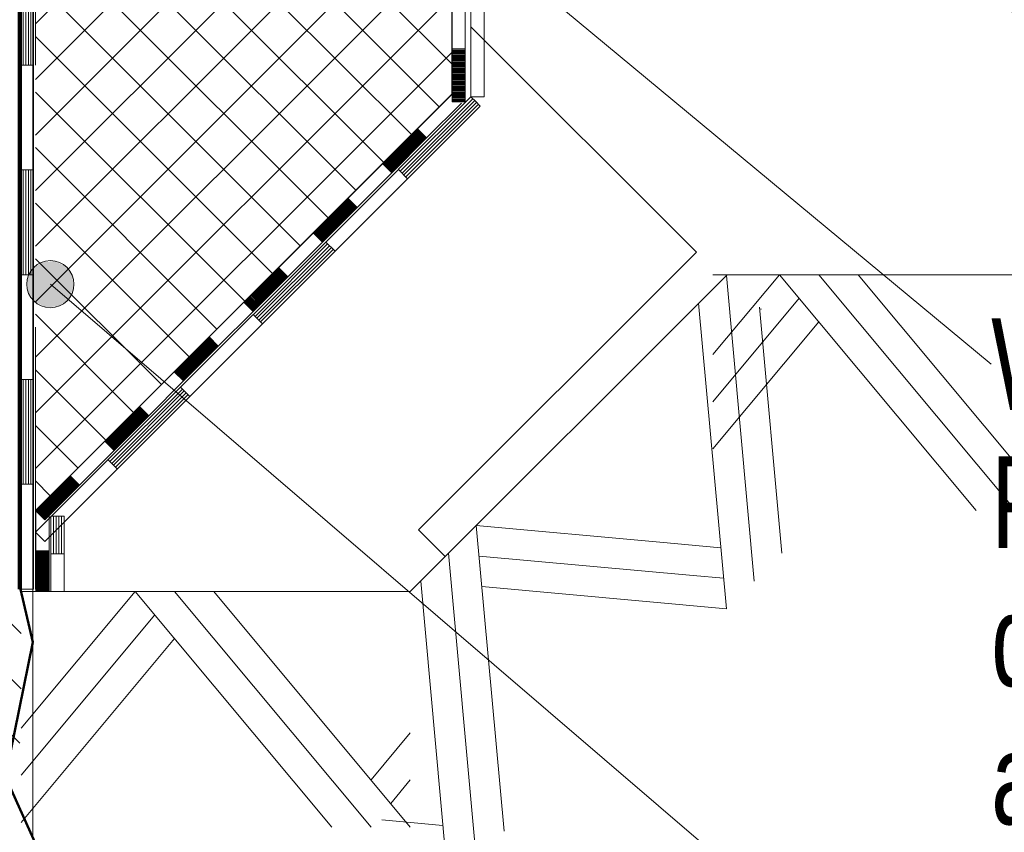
# Model space of a CAD drawing. Header units: metres. Extents: x 1314 to 1415, y -87 to -52.
# Tile 160 of 256: x 1389.313 to 1389.689, y -70.967 to -70.657. Entities that reach past the tile are written whole.
import ezdxf

# ---------------------------------------------------------------- set-up
doc = ezdxf.new("R2010")
doc.units = ezdxf.units.M
doc.header["$PDMODE"] = 65
for name, pattern in [('AUSGEZOGEN', [0]), ('PUNKT2_S9', [0.0015, 0, -0.0015]), ('STRICHLINIE2_S3', [0.275, 0.2, -0.075]), ('STRICHPUNKT2_S5', [0.5, 0.35, -0.05, 0.05, -0.05])]:
    doc.linetypes.add(name, pattern=pattern)
for name, color, linetype, lineweight in [('XR$6$Achsen', 4, 'AUSGEZOGEN', 13), ('XR$6$Legende', 4, 'AUSGEZOGEN', 13), ('XR$6$Maßlinie 1_50', 7, 'AUSGEZOGEN', 25), ('XR$6$Muster', 4, 'AUSGEZOGEN', 13), ('XR$6$Möblierung', 4, 'AUSGEZOGEN', 13), ('XR$6$Schraffur', 4, 'AUSGEZOGEN', 13), ('XR$6$Text 1_100', 3, 'AUSGEZOGEN', 18), ('XR$6$Text 1_50', 3, 'AUSGEZOGEN', 18), ('XR$6$Wand', 1, 'AUSGEZOGEN', 50), ('XR$6$Wand Mauerwerk tr_1', 42, 'AUSGEZOGEN', 18)]:
    doc.layers.add(name, color=color, linetype=linetype, lineweight=lineweight)
doc.styles.add('ARIAL', font='arial.ttf')
doc.dimstyles.new('DIMSTYLE_28', dxfattribs={"dimtxt": 0.04, "dimasz": 0.03, "dimexe": 0, "dimexo": 1e-06, "dimgap": 0.02, "dimtad": 2, "dimdec": 1, "dimlfac": 100, "dimrnd": 0.5, "dimzin": 4, "dimdsep": 46, "dimtxsty": 'ARIAL', "dimblk1": 'ALL_ML_KREIS', "dimblk2": 'ALL_ML_KREIS', "dimsah": 1, "dimcen": 0, "dimse1": 1, "dimse2": 1, "dimclrd": 7, "dimclre": 7, "dimclrt": 7, "dimadec": 0, "dimazin": 0, "dimtfac": 1, "dimtdec": 0, "dimtix": 1, "dimtmove": 2, "dimatfit": 3, "dimfxl": 0, "dimtzin": 0, "dimlwd": 0, "dimlwe": 25, "dimarcsym": 0})

# ---------------------------------------------------------------- blocks, each defined once
blk = doc.blocks.new('MUSTERELEMENT_85')
at = {"layer": 'XR$6$Muster', "color": 4, "linetype": 'AUSGEZOGEN', "lineweight": 13, "transparency": 33554687}
for p, q in [((1389.31305, -70.63453), (1389.31305, -70.71453)), ((1389.31405, -70.63453), (1389.31405, -70.67453)), ((1389.31505, -70.63453), (1389.31505, -70.67453)), ((1389.31605, -70.63453), (1389.31605, -70.67453)), ((1389.31705, -70.63453), (1389.31705, -70.67453)), ((1389.31805, -70.63453), (1389.31805, -70.71453)), ((1389.31805, -70.67453), (1389.31305, -70.67453)), ((1389.31305, -70.71453), (1389.31305, -70.79453)), ((1389.31805, -70.71453), (1389.31305, -70.71453)), ((1389.31805, -70.71453), (1389.31305, -70.71453)), ((1389.31405, -70.71453), (1389.31405, -70.75453)), ((1389.31505, -70.71453), (1389.31505, -70.75453)), ((1389.31605, -70.71453), (1389.31605, -70.75453)), ((1389.31705, -70.71453), (1389.31705, -70.75453)), ((1389.31805, -70.71453), (1389.31805, -70.79453)), ((1389.31805, -70.75453), (1389.31305, -70.75453)), ((1389.31305, -70.79453), (1389.31305, -70.87453)), ((1389.31805, -70.79453), (1389.31305, -70.79453)), ((1389.31805, -70.79453), (1389.31305, -70.79453)), ((1389.31405, -70.79453), (1389.31405, -70.83453)), ((1389.31505, -70.79453), (1389.31505, -70.83453)), ((1389.31605, -70.79453), (1389.31605, -70.83453)), ((1389.31705, -70.79453), (1389.31705, -70.83453)), ((1389.31805, -70.79453), (1389.31805, -70.87453)), ((1389.31805, -70.83453), (1389.31305, -70.83453)), ((1389.31305, -70.87453), (1389.31305, -70.87453)), ((1389.31805, -70.87453), (1389.31305, -70.87453)), ((1389.31805, -70.87453), (1389.31305, -70.87453)), ((1389.31405, -70.87453), (1389.31405, -70.87453)), ((1389.31505, -70.87453), (1389.31505, -70.87453)), ((1389.31605, -70.87453), (1389.31605, -70.87453)), ((1389.31705, -70.87453), (1389.31705, -70.87453)), ((1389.31805, -70.87453), (1389.31805, -70.87453))]:
    blk.add_line(p, q, dxfattribs=at)
blk = doc.blocks.new('MUSTERELEMENT_87')
at = {"layer": 'XR$6$Wand', "color": 52, "linetype": 'AUSGEZOGEN', "lineweight": 13, "transparency": 33554687}
for p, q in [((1389.35682, -70.87544), (1389.31331, -70.92766)), ((1389.43182, -70.96544), (1389.35682, -70.87544)), ((1389.44682, -70.96544), (1389.37182, -70.87544)), ((1389.46182, -70.96544), (1389.38682, -70.87544)), ((1389.36432, -70.88444), (1389.31331, -70.94566)), ((1389.37182, -70.89344), (1389.31331, -70.96366)), ((1389.46182, -70.92944), (1389.44682, -70.94744)), ((1389.46182, -70.94744), (1389.45432, -70.95644))]:
    blk.add_line(p, q, dxfattribs=at)
blk = doc.blocks.new('MUSTERELEMENT_89')
at = {"layer": 'XR$6$Wand', "color": 52, "linetype": 'AUSGEZOGEN', "lineweight": 13, "transparency": 33554687}
for p, q in [((1389.59305, -70.8715), (1389.58244, -70.75482)), ((1389.58244, -70.8821), (1389.57184, -70.76543)), ((1389.60366, -70.86089), (1389.59511, -70.7669)), ((1389.59517, -70.76755), (1389.59582, -70.76761)), ((1389.49759, -70.96696), (1389.48698, -70.85028)), ((1389.48698, -70.85028), (1389.55699, -70.85665)), ((1389.55699, -70.85665), (1389.58032, -70.85877)), ((1389.48698, -70.97756), (1389.47638, -70.86089)), ((1389.48804, -70.86195), (1389.56972, -70.86937)), ((1389.47638, -70.98817), (1389.46577, -70.8715)), ((1389.56972, -70.86937), (1389.58138, -70.87043)), ((1389.48911, -70.87362), (1389.58244, -70.8821)), ((1389.45092, -70.96271), (1389.47426, -70.96483)), ((1389.46365, -70.97544), (1389.47532, -70.9765))]:
    blk.add_line(p, q, dxfattribs=at)
blk = doc.blocks.new('MUSTERELEMENT_90')
at = {"layer": 'XR$6$Wand', "color": 52, "linetype": 'AUSGEZOGEN', "lineweight": 13, "transparency": 33554687}
for p, q in [((1389.60274, -70.75453), (1389.57731, -70.78504)), ((1389.67774, -70.84453), (1389.60274, -70.75453)), ((1389.69274, -70.84453), (1389.61774, -70.75453)), ((1389.70774, -70.84453), (1389.63274, -70.75453)), ((1389.61024, -70.76353), (1389.57731, -70.80304)), ((1389.61774, -70.77253), (1389.57731, -70.82104))]:
    blk.add_line(p, q, dxfattribs=at)
blk = doc.blocks.new('MUSTERELEMENT_95')
at = {"layer": 'XR$6$Muster', "color": 4, "linetype": 'AUSGEZOGEN', "lineweight": 13, "transparency": 33554687}
for p, q in [((1389.48496, -70.60819), (1389.48497, -70.68661)), ((1389.48996, -70.60819), (1389.48997, -70.68661)), ((1389.48497, -70.68661), (1389.48497, -70.68661)), ((1389.48697, -70.68661), (1389.48697, -70.68661)), ((1389.48797, -70.68661), (1389.48797, -70.68661)), ((1389.48897, -70.68661), (1389.48897, -70.68661)), ((1389.48997, -70.68661), (1389.48997, -70.68661))]:
    blk.add_line(p, q, dxfattribs=at)
blk.add_lwpolyline([(1389.48997, -70.68661), (1389.48997, -70.68661), (1389.48497, -70.68661)], dxfattribs=at)
blk.add_lwpolyline([(1389.48997, -70.68661), (1389.48997, -70.68661), (1389.48497, -70.68661)], dxfattribs=at)
blk = doc.blocks.new('MUSTERELEMENT_96')
at = {"layer": 'XR$6$Muster', "color": 4, "linetype": 'AUSGEZOGEN', "lineweight": 13, "transparency": 33554687}
for p, q in [((1389.48638, -70.68802), (1389.45868, -70.71573)), ((1389.4885, -70.69014), (1389.43309, -70.74556)), ((1389.48709, -70.68873), (1389.45938, -70.71644)), ((1389.4878, -70.68943), (1389.46009, -70.71715)), ((1389.4608, -70.71785), (1389.45726, -70.71432)), ((1389.42956, -70.74203), (1389.37415, -70.79745)), ((1389.43027, -70.74274), (1389.40256, -70.77045)), ((1389.43097, -70.74344), (1389.40327, -70.77116)), ((1389.43168, -70.74415), (1389.40397, -70.77186)), ((1389.43239, -70.74486), (1389.40468, -70.77257)), ((1389.43309, -70.74556), (1389.42956, -70.74203)), ((1389.43309, -70.74556), (1389.42956, -70.74203)), ((1389.43309, -70.74556), (1389.37768, -70.80099)), ((1389.40539, -70.77328), (1389.40185, -70.76974)), ((1389.37415, -70.79745), (1389.31874, -70.85288)), ((1389.37768, -70.80099), (1389.37415, -70.79745)), ((1389.37768, -70.80099), (1389.37415, -70.79745)), ((1389.37486, -70.79816), (1389.34715, -70.82587)), ((1389.37556, -70.79887), (1389.34786, -70.82658)), ((1389.37627, -70.79957), (1389.34856, -70.82729)), ((1389.37698, -70.80028), (1389.34927, -70.82799)), ((1389.34998, -70.8287), (1389.34644, -70.82517)), ((1389.31874, -70.85288), (1389.31874, -70.85288)), ((1389.32086, -70.855), (1389.32086, -70.855))]:
    blk.add_line(p, q, dxfattribs=at)
for points in [[(1389.48497, -70.68661), (1389.48497, -70.68661), (1389.42956, -70.74203)], [(1389.48568, -70.68731), (1389.48568, -70.68731), (1389.45797, -70.71502)], [(1389.4885, -70.69014), (1389.48681, -70.68844), (1389.48497, -70.68661)], [(1389.37768, -70.80099), (1389.32227, -70.85641), (1389.32227, -70.85641)], [(1389.32227, -70.85641), (1389.319, -70.85314), (1389.31874, -70.85288)], [(1389.32227, -70.85641), (1389.319, -70.85314), (1389.31874, -70.85288)]]:
    blk.add_lwpolyline(points, dxfattribs=at)
blk = doc.blocks.new('MUSTERELEMENT_97')
at = {"layer": 'XR$6$Möblierung', "color": 4, "linetype": 'AUSGEZOGEN', "lineweight": 13, "transparency": 33554687}
for p, q in [((1389.4645, -70.69877), (1389.45125, -70.71203)), ((1389.4645, -70.69877), (1389.45125, -70.71203)), ((1389.4645, -70.69877), (1389.45125, -70.71203)), ((1389.4645, -70.69877), (1389.45125, -70.71203)), ((1389.4645, -70.69877), (1389.45125, -70.71203)), ((1389.46344, -70.69983), (1389.46698, -70.70337)), ((1389.46371, -70.69957), (1389.46724, -70.7031)), ((1389.46397, -70.6993), (1389.46751, -70.70284)), ((1389.46424, -70.69904), (1389.46777, -70.70257)), ((1389.4645, -70.69877), (1389.46804, -70.70231)), ((1389.46804, -70.70231), (1389.45479, -70.71556)), ((1389.45973, -70.70354), (1389.46327, -70.70708)), ((1389.46, -70.70328), (1389.46353, -70.70681)), ((1389.46026, -70.70301), (1389.4638, -70.70655)), ((1389.46053, -70.70275), (1389.46406, -70.70628)), ((1389.46079, -70.70248), (1389.46433, -70.70602)), ((1389.46106, -70.70222), (1389.46459, -70.70575)), ((1389.46132, -70.70195), (1389.46486, -70.70549)), ((1389.46159, -70.70169), (1389.46512, -70.70522)), ((1389.46185, -70.70142), (1389.46539, -70.70496)), ((1389.46212, -70.70116), (1389.46565, -70.70469)), ((1389.46238, -70.70089), (1389.46592, -70.70443)), ((1389.46265, -70.70063), (1389.46618, -70.70416)), ((1389.46291, -70.70036), (1389.46645, -70.7039)), ((1389.46318, -70.7001), (1389.46671, -70.70363)), ((1389.45602, -70.70725), (1389.45956, -70.71079)), ((1389.45629, -70.70699), (1389.45982, -70.71052)), ((1389.45655, -70.70672), (1389.46009, -70.71026)), ((1389.45682, -70.70646), (1389.46035, -70.70999)), ((1389.45708, -70.70619), (1389.46062, -70.70973)), ((1389.45735, -70.70593), (1389.46088, -70.70946)), ((1389.45761, -70.70566), (1389.46115, -70.7092)), ((1389.45788, -70.7054), (1389.46141, -70.70893)), ((1389.45814, -70.70513), (1389.46168, -70.70867)), ((1389.45841, -70.70487), (1389.46194, -70.7084)), ((1389.45867, -70.7046), (1389.46221, -70.70814)), ((1389.45894, -70.70434), (1389.46247, -70.70787)), ((1389.4592, -70.70407), (1389.46274, -70.70761)), ((1389.45947, -70.70381), (1389.463, -70.70734)), ((1389.45205, -70.71123), (1389.45558, -70.71477)), ((1389.45231, -70.71096), (1389.45585, -70.7145)), ((1389.45258, -70.7107), (1389.45611, -70.71423)), ((1389.45284, -70.71043), (1389.45638, -70.71397)), ((1389.45311, -70.71017), (1389.45664, -70.7137)), ((1389.45337, -70.7099), (1389.45691, -70.71344)), ((1389.45364, -70.70964), (1389.45717, -70.71317)), ((1389.4539, -70.70937), (1389.45744, -70.71291)), ((1389.45417, -70.70911), (1389.4577, -70.71264)), ((1389.45443, -70.70884), (1389.45797, -70.71238)), ((1389.4547, -70.70858), (1389.45823, -70.71211)), ((1389.45496, -70.70831), (1389.4585, -70.71185)), ((1389.45523, -70.70805), (1389.45876, -70.71158)), ((1389.45549, -70.70778), (1389.45903, -70.71132)), ((1389.45576, -70.70752), (1389.45929, -70.71105)), ((1389.45125, -70.71203), (1389.45479, -70.71556)), ((1389.45152, -70.71176), (1389.45505, -70.7153)), ((1389.45178, -70.7115), (1389.45532, -70.71503)), ((1389.45479, -70.71556), (1389.44154, -70.72882)), ((1389.438, -70.72528), (1389.42475, -70.73854)), ((1389.438, -70.72528), (1389.42475, -70.73854)), ((1389.438, -70.72528), (1389.42475, -70.73854)), ((1389.438, -70.72528), (1389.42475, -70.73854)), ((1389.438, -70.72528), (1389.42475, -70.73854)), ((1389.43721, -70.72608), (1389.44074, -70.72961)), ((1389.43747, -70.72581), (1389.44101, -70.72935)), ((1389.43774, -70.72555), (1389.44127, -70.72908)), ((1389.438, -70.72528), (1389.44154, -70.72882)), ((1389.44154, -70.72882), (1389.42829, -70.74207)), ((1389.4335, -70.72979), (1389.43703, -70.73332)), ((1389.43376, -70.72952), (1389.4373, -70.73306)), ((1389.43403, -70.72926), (1389.43756, -70.73279)), ((1389.43429, -70.72899), (1389.43783, -70.73253)), ((1389.43456, -70.72873), (1389.43809, -70.73226)), ((1389.43482, -70.72846), (1389.43836, -70.732)), ((1389.43509, -70.7282), (1389.43862, -70.73173)), ((1389.43535, -70.72793), (1389.43889, -70.73147)), ((1389.43562, -70.72767), (1389.43915, -70.7312)), ((1389.43588, -70.7274), (1389.43942, -70.73094)), ((1389.43615, -70.72714), (1389.43968, -70.73067)), ((1389.43641, -70.72687), (1389.43995, -70.73041)), ((1389.43668, -70.72661), (1389.44021, -70.73014)), ((1389.43694, -70.72634), (1389.44048, -70.72988)), ((1389.42952, -70.73376), (1389.43306, -70.7373)), ((1389.42978, -70.7335), (1389.43332, -70.73703)), ((1389.43005, -70.73323), (1389.43359, -70.73677)), ((1389.43031, -70.73297), (1389.43385, -70.7365)), ((1389.43058, -70.7327), (1389.43412, -70.73624)), ((1389.43084, -70.73244), (1389.43438, -70.73597)), ((1389.43111, -70.73217), (1389.43465, -70.73571)), ((1389.43137, -70.73191), (1389.43491, -70.73544)), ((1389.43164, -70.73164), (1389.43518, -70.73518)), ((1389.4319, -70.73138), (1389.43544, -70.73491)), ((1389.43217, -70.73111), (1389.43571, -70.73465)), ((1389.43243, -70.73085), (1389.43597, -70.73438)), ((1389.4327, -70.73058), (1389.43624, -70.73412)), ((1389.43297, -70.73032), (1389.4365, -70.73385)), ((1389.43323, -70.73005), (1389.43677, -70.73359)), ((1389.42581, -70.73747), (1389.42935, -70.74101)), ((1389.42607, -70.73721), (1389.42961, -70.74074)), ((1389.42634, -70.73694), (1389.42988, -70.74048)), ((1389.4266, -70.73668), (1389.43014, -70.74021)), ((1389.42687, -70.73641), (1389.43041, -70.73995)), ((1389.42713, -70.73615), (1389.43067, -70.73968)), ((1389.4274, -70.73588), (1389.43094, -70.73942)), ((1389.42766, -70.73562), (1389.4312, -70.73915)), ((1389.42793, -70.73535), (1389.43147, -70.73889)), ((1389.42819, -70.73509), (1389.43173, -70.73862)), ((1389.42846, -70.73482), (1389.432, -70.73836)), ((1389.42872, -70.73456), (1389.43226, -70.73809)), ((1389.42899, -70.73429), (1389.43253, -70.73783)), ((1389.42925, -70.73403), (1389.43279, -70.73756)), ((1389.42475, -70.73854), (1389.42829, -70.74207)), ((1389.42501, -70.73827), (1389.42855, -70.74181)), ((1389.42528, -70.738), (1389.42882, -70.74154)), ((1389.42554, -70.73774), (1389.42908, -70.74127)), ((1389.42829, -70.74207), (1389.41503, -70.75533)), ((1389.4115, -70.75179), (1389.39825, -70.76504)), ((1389.4115, -70.75179), (1389.39825, -70.76504)), ((1389.4115, -70.75179), (1389.39825, -70.76504)), ((1389.4115, -70.75179), (1389.39825, -70.76504)), ((1389.4115, -70.75179), (1389.39825, -70.76504)), ((1389.41097, -70.75232), (1389.4145, -70.75586)), ((1389.41123, -70.75205), (1389.41477, -70.75559)), ((1389.4115, -70.75179), (1389.41503, -70.75533)), ((1389.41503, -70.75533), (1389.40178, -70.76858)), ((1389.40699, -70.7563), (1389.41053, -70.75983)), ((1389.40726, -70.75603), (1389.41079, -70.75957)), ((1389.40752, -70.75577), (1389.41106, -70.7593)), ((1389.40779, -70.7555), (1389.41132, -70.75904)), ((1389.40805, -70.75524), (1389.41159, -70.75877)), ((1389.40832, -70.75497), (1389.41185, -70.75851)), ((1389.40858, -70.75471), (1389.41212, -70.75824)), ((1389.40885, -70.75444), (1389.41238, -70.75798)), ((1389.40911, -70.75418), (1389.41265, -70.75771)), ((1389.40938, -70.75391), (1389.41291, -70.75745)), ((1389.40964, -70.75365), (1389.41318, -70.75718)), ((1389.40991, -70.75338), (1389.41344, -70.75692)), ((1389.41017, -70.75312), (1389.41371, -70.75665)), ((1389.41044, -70.75285), (1389.41397, -70.75639)), ((1389.4107, -70.75259), (1389.41424, -70.75612)), ((1389.40328, -70.76001), (1389.40682, -70.76354)), ((1389.40355, -70.75974), (1389.40708, -70.76328)), ((1389.40381, -70.75948), (1389.40735, -70.76301)), ((1389.40408, -70.75921), (1389.40761, -70.76275)), ((1389.40434, -70.75895), (1389.40788, -70.76248)), ((1389.40461, -70.75868), (1389.40814, -70.76222)), ((1389.40487, -70.75842), (1389.40841, -70.76195)), ((1389.40514, -70.75815), (1389.40867, -70.76169)), ((1389.4054, -70.75789), (1389.40894, -70.76142)), ((1389.40567, -70.75762), (1389.4092, -70.76116)), ((1389.40593, -70.75736), (1389.40947, -70.76089)), ((1389.4062, -70.75709), (1389.40973, -70.76063)), ((1389.40646, -70.75683), (1389.41, -70.76036)), ((1389.40673, -70.75656), (1389.41026, -70.7601)), ((1389.39957, -70.76372), (1389.40311, -70.76725)), ((1389.39984, -70.76345), (1389.40337, -70.76699)), ((1389.4001, -70.76319), (1389.40364, -70.76672)), ((1389.40037, -70.76292), (1389.4039, -70.76646)), ((1389.40063, -70.76266), (1389.40417, -70.76619)), ((1389.4009, -70.76239), (1389.40443, -70.76593)), ((1389.40116, -70.76213), (1389.4047, -70.76566)), ((1389.40143, -70.76186), (1389.40496, -70.7654)), ((1389.40169, -70.7616), (1389.40523, -70.76513)), ((1389.40196, -70.76133), (1389.40549, -70.76487)), ((1389.40222, -70.76107), (1389.40576, -70.7646)), ((1389.40249, -70.7608), (1389.40602, -70.76434)), ((1389.40275, -70.76054), (1389.40629, -70.76407)), ((1389.40302, -70.76027), (1389.40655, -70.76381)), ((1389.39825, -70.76504), (1389.40178, -70.76858)), ((1389.39851, -70.76478), (1389.40205, -70.76831)), ((1389.39878, -70.76451), (1389.40231, -70.76805)), ((1389.39904, -70.76425), (1389.40258, -70.76778)), ((1389.39931, -70.76398), (1389.40284, -70.76752)), ((1389.40178, -70.76858), (1389.38853, -70.78183)), ((1389.38499, -70.7783), (1389.37174, -70.79155)), ((1389.38499, -70.7783), (1389.37174, -70.79155)), ((1389.38499, -70.7783), (1389.37174, -70.79155)), ((1389.38499, -70.7783), (1389.37174, -70.79155)), ((1389.38499, -70.7783), (1389.37174, -70.79155)), ((1389.38446, -70.77883), (1389.388, -70.78236)), ((1389.38473, -70.77856), (1389.38827, -70.7821)), ((1389.38499, -70.7783), (1389.38853, -70.78183)), ((1389.38853, -70.78183), (1389.37528, -70.79509)), ((1389.38075, -70.78254), (1389.38429, -70.78608)), ((1389.38102, -70.78228), (1389.38456, -70.78581)), ((1389.38128, -70.78201), (1389.38482, -70.78555)), ((1389.38155, -70.78175), (1389.38509, -70.78528)), ((1389.38181, -70.78148), (1389.38535, -70.78502)), ((1389.38208, -70.78122), (1389.38562, -70.78475)), ((1389.38234, -70.78095), (1389.38588, -70.78449)), ((1389.38261, -70.78069), (1389.38615, -70.78422)), ((1389.38287, -70.78042), (1389.38641, -70.78396)), ((1389.38314, -70.78016), (1389.38668, -70.78369)), ((1389.3834, -70.77989), (1389.38694, -70.78343)), ((1389.38367, -70.77963), (1389.38721, -70.78316)), ((1389.38393, -70.77936), (1389.38747, -70.7829)), ((1389.3842, -70.77909), (1389.38774, -70.78263)), ((1389.37704, -70.78625), (1389.38058, -70.78979)), ((1389.37731, -70.78599), (1389.38085, -70.78952)), ((1389.37757, -70.78572), (1389.38111, -70.78926)), ((1389.37784, -70.78546), (1389.38138, -70.78899)), ((1389.3781, -70.78519), (1389.38164, -70.78873)), ((1389.37837, -70.78493), (1389.38191, -70.78846)), ((1389.37863, -70.78466), (1389.38217, -70.7882)), ((1389.3789, -70.7844), (1389.38244, -70.78793)), ((1389.37916, -70.78413), (1389.3827, -70.78767)), ((1389.37943, -70.78387), (1389.38297, -70.7874)), ((1389.37969, -70.7836), (1389.38323, -70.78714)), ((1389.37996, -70.78334), (1389.3835, -70.78687)), ((1389.38022, -70.78307), (1389.38376, -70.78661)), ((1389.38049, -70.78281), (1389.38403, -70.78634)), ((1389.37333, -70.78996), (1389.37687, -70.7935)), ((1389.3736, -70.7897), (1389.37713, -70.79323)), ((1389.37386, -70.78943), (1389.3774, -70.79297)), ((1389.37413, -70.78917), (1389.37766, -70.7927)), ((1389.37439, -70.7889), (1389.37793, -70.79244)), ((1389.37466, -70.78864), (1389.37819, -70.79217)), ((1389.37492, -70.78837), (1389.37846, -70.79191)), ((1389.37519, -70.78811), (1389.37872, -70.79164)), ((1389.37545, -70.78784), (1389.37899, -70.79138)), ((1389.37572, -70.78758), (1389.37925, -70.79111)), ((1389.37598, -70.78731), (1389.37952, -70.79085)), ((1389.37625, -70.78705), (1389.37978, -70.79058)), ((1389.37651, -70.78678), (1389.38005, -70.79032)), ((1389.37678, -70.78652), (1389.38032, -70.79005)), ((1389.37174, -70.79155), (1389.37528, -70.79509)), ((1389.37201, -70.79129), (1389.37554, -70.79482)), ((1389.37227, -70.79102), (1389.37581, -70.79456)), ((1389.37254, -70.79076), (1389.37607, -70.79429)), ((1389.3728, -70.79049), (1389.37634, -70.79403)), ((1389.37307, -70.79023), (1389.3766, -70.79376)), ((1389.37528, -70.79509), (1389.36203, -70.80834)), ((1389.35849, -70.80481), (1389.34524, -70.81806)), ((1389.35849, -70.80481), (1389.34524, -70.81806)), ((1389.35849, -70.80481), (1389.34524, -70.81806)), ((1389.35849, -70.80481), (1389.34524, -70.81806)), ((1389.35849, -70.80481), (1389.34524, -70.81806)), ((1389.35823, -70.80507), (1389.36176, -70.80861)), ((1389.35849, -70.80481), (1389.36203, -70.80834)), ((1389.36203, -70.80834), (1389.34878, -70.8216)), ((1389.35452, -70.80879), (1389.35805, -70.81232)), ((1389.35478, -70.80852), (1389.35832, -70.81206)), ((1389.35505, -70.80826), (1389.35858, -70.81179)), ((1389.35531, -70.80799), (1389.35885, -70.81153)), ((1389.35558, -70.80773), (1389.35911, -70.81126)), ((1389.35584, -70.80746), (1389.35938, -70.811)), ((1389.35611, -70.8072), (1389.35964, -70.81073)), ((1389.35637, -70.80693), (1389.35991, -70.81047)), ((1389.35664, -70.80667), (1389.36017, -70.8102)), ((1389.3569, -70.8064), (1389.36044, -70.80994)), ((1389.35717, -70.80613), (1389.3607, -70.80967)), ((1389.35743, -70.80587), (1389.36097, -70.8094)), ((1389.3577, -70.8056), (1389.36123, -70.80914)), ((1389.35796, -70.80534), (1389.3615, -70.80887)), ((1389.35081, -70.8125), (1389.35434, -70.81603)), ((1389.35107, -70.81223), (1389.35461, -70.81577)), ((1389.35134, -70.81197), (1389.35487, -70.8155)), ((1389.3516, -70.8117), (1389.35514, -70.81524)), ((1389.35187, -70.81144), (1389.3554, -70.81497)), ((1389.35213, -70.81117), (1389.35567, -70.81471)), ((1389.3524, -70.81091), (1389.35593, -70.81444)), ((1389.35266, -70.81064), (1389.3562, -70.81418)), ((1389.35293, -70.81038), (1389.35646, -70.81391)), ((1389.35319, -70.81011), (1389.35673, -70.81365)), ((1389.35346, -70.80985), (1389.35699, -70.81338)), ((1389.35372, -70.80958), (1389.35726, -70.81312)), ((1389.35399, -70.80932), (1389.35752, -70.81285)), ((1389.35425, -70.80905), (1389.35779, -70.81259)), ((1389.3471, -70.81621), (1389.35063, -70.81974)), ((1389.34736, -70.81594), (1389.3509, -70.81948)), ((1389.34763, -70.81568), (1389.35116, -70.81921)), ((1389.34789, -70.81541), (1389.35143, -70.81895)), ((1389.34816, -70.81515), (1389.35169, -70.81868)), ((1389.34842, -70.81488), (1389.35196, -70.81842)), ((1389.34869, -70.81462), (1389.35222, -70.81815)), ((1389.34895, -70.81435), (1389.35249, -70.81789)), ((1389.34922, -70.81409), (1389.35275, -70.81762)), ((1389.34948, -70.81382), (1389.35302, -70.81736)), ((1389.34975, -70.81356), (1389.35328, -70.81709)), ((1389.35001, -70.81329), (1389.35355, -70.81683)), ((1389.35028, -70.81303), (1389.35381, -70.81656)), ((1389.35054, -70.81276), (1389.35408, -70.8163)), ((1389.34524, -70.81806), (1389.34878, -70.8216)), ((1389.34551, -70.8178), (1389.34904, -70.82133)), ((1389.34577, -70.81753), (1389.34931, -70.82107)), ((1389.34604, -70.81727), (1389.34957, -70.8208)), ((1389.3463, -70.817), (1389.34984, -70.82054)), ((1389.34657, -70.81674), (1389.3501, -70.82027)), ((1389.34683, -70.81647), (1389.35037, -70.82001)), ((1389.34878, -70.8216), (1389.33553, -70.83485)), ((1389.33199, -70.83132), (1389.31874, -70.84457)), ((1389.33199, -70.83132), (1389.31874, -70.84457)), ((1389.33199, -70.83132), (1389.31874, -70.84457)), ((1389.33199, -70.83132), (1389.31874, -70.84457)), ((1389.33199, -70.83132), (1389.31874, -70.84457)), ((1389.33199, -70.83132), (1389.33553, -70.83485)), ((1389.33553, -70.83485), (1389.32227, -70.84811)), ((1389.32828, -70.83503), (1389.33181, -70.83857)), ((1389.32854, -70.83477), (1389.33208, -70.8383)), ((1389.32881, -70.8345), (1389.33234, -70.83804)), ((1389.32907, -70.83424), (1389.33261, -70.83777)), ((1389.32934, -70.83397), (1389.33287, -70.83751)), ((1389.3296, -70.83371), (1389.33314, -70.83724)), ((1389.32987, -70.83344), (1389.33341, -70.83698)), ((1389.33013, -70.83317), (1389.33367, -70.83671)), ((1389.3304, -70.83291), (1389.33394, -70.83644)), ((1389.33066, -70.83264), (1389.3342, -70.83618)), ((1389.33093, -70.83238), (1389.33447, -70.83591)), ((1389.33119, -70.83211), (1389.33473, -70.83565)), ((1389.33146, -70.83185), (1389.335, -70.83538)), ((1389.33172, -70.83158), (1389.33526, -70.83512)), ((1389.32457, -70.83874), (1389.3281, -70.84228)), ((1389.32483, -70.83848), (1389.32837, -70.84201)), ((1389.3251, -70.83821), (1389.32863, -70.84175)), ((1389.32536, -70.83795), (1389.3289, -70.84148)), ((1389.32563, -70.83768), (1389.32916, -70.84122)), ((1389.32589, -70.83742), (1389.32943, -70.84095)), ((1389.32616, -70.83715), (1389.32969, -70.84069)), ((1389.32642, -70.83689), (1389.32996, -70.84042)), ((1389.32669, -70.83662), (1389.33022, -70.84016)), ((1389.32695, -70.83636), (1389.33049, -70.83989)), ((1389.32722, -70.83609), (1389.33075, -70.83963)), ((1389.32748, -70.83583), (1389.33102, -70.83936)), ((1389.32775, -70.83556), (1389.33128, -70.8391)), ((1389.32801, -70.8353), (1389.33155, -70.83883)), ((1389.32059, -70.84272), (1389.32413, -70.84625)), ((1389.32086, -70.84245), (1389.32439, -70.84599)), ((1389.32112, -70.84219), (1389.32466, -70.84572)), ((1389.32139, -70.84192), (1389.32492, -70.84546)), ((1389.32165, -70.84166), (1389.32519, -70.84519)), ((1389.32192, -70.84139), (1389.32545, -70.84493)), ((1389.32218, -70.84113), (1389.32572, -70.84466)), ((1389.32245, -70.84086), (1389.32598, -70.8444)), ((1389.32271, -70.8406), (1389.32625, -70.84413)), ((1389.32298, -70.84033), (1389.32651, -70.84387)), ((1389.32324, -70.84007), (1389.32678, -70.8436)), ((1389.32351, -70.8398), (1389.32704, -70.84334)), ((1389.32377, -70.83954), (1389.32731, -70.84307)), ((1389.32404, -70.83927), (1389.32757, -70.84281)), ((1389.3243, -70.83901), (1389.32784, -70.84254)), ((1389.31874, -70.84457), (1389.31874, -70.84457)), ((1389.31874, -70.84457), (1389.31874, -70.84457)), ((1389.31874, -70.84457), (1389.32227, -70.84811)), ((1389.319, -70.84431), (1389.32254, -70.84784)), ((1389.31927, -70.84404), (1389.3228, -70.84758)), ((1389.31953, -70.84378), (1389.32307, -70.84731)), ((1389.3198, -70.84351), (1389.32333, -70.84705)), ((1389.32006, -70.84325), (1389.3236, -70.84678)), ((1389.32033, -70.84298), (1389.32386, -70.84652)), ((1389.32227, -70.84811), (1389.32227, -70.84811))]:
    blk.add_line(p, q, dxfattribs=at)
for points in [[(1389.47775, -70.68552), (1389.47775, -70.68552), (1389.4645, -70.69877), (1389.45125, -70.71203)], [(1389.47775, -70.68552), (1389.47775, -70.68552), (1389.4645, -70.69877), (1389.45125, -70.71203)], [(1389.48129, -70.68905), (1389.48129, -70.68905), (1389.46804, -70.70231)], [(1389.45125, -70.71203), (1389.438, -70.72528), (1389.42475, -70.73854)], [(1389.45125, -70.71203), (1389.438, -70.72528), (1389.42475, -70.73854)], [(1389.42475, -70.73854), (1389.4115, -70.75179), (1389.39825, -70.76504)], [(1389.42475, -70.73854), (1389.4115, -70.75179), (1389.39825, -70.76504)], [(1389.39825, -70.76504), (1389.38499, -70.7783), (1389.37174, -70.79155)], [(1389.39825, -70.76504), (1389.38499, -70.7783), (1389.37174, -70.79155)], [(1389.37174, -70.79155), (1389.35849, -70.80481), (1389.34524, -70.81806)], [(1389.37174, -70.79155), (1389.35849, -70.80481), (1389.34524, -70.81806)], [(1389.34524, -70.81806), (1389.33199, -70.83132), (1389.31874, -70.84457)], [(1389.34524, -70.81806), (1389.33199, -70.83132), (1389.31874, -70.84457)]]:
    blk.add_lwpolyline(points, dxfattribs=at)
blk = doc.blocks.new('MUSTERELEMENT_98')
at = {"layer": 'XR$6$Möblierung', "color": 4, "linetype": 'AUSGEZOGEN', "lineweight": 13, "transparency": 33554687}
for p, q in [((1389.48275, -70.64815), (1389.48275, -70.66833)), ((1389.47775, -70.66833), (1389.48275, -70.66833)), ((1389.47775, -70.66874), (1389.48275, -70.66874)), ((1389.47775, -70.66914), (1389.48275, -70.66914)), ((1389.47775, -70.66955), (1389.48275, -70.66954)), ((1389.47775, -70.66995), (1389.48275, -70.66995)), ((1389.47775, -70.67035), (1389.48275, -70.67035)), ((1389.47775, -70.67076), (1389.48275, -70.67076)), ((1389.47775, -70.67116), (1389.48275, -70.67116)), ((1389.47775, -70.67156), (1389.48275, -70.67156)), ((1389.47775, -70.67197), (1389.48275, -70.67197)), ((1389.47775, -70.67237), (1389.48275, -70.67237)), ((1389.47775, -70.67277), (1389.48275, -70.67277)), ((1389.47775, -70.67318), (1389.48275, -70.67318)), ((1389.47775, -70.67358), (1389.48275, -70.67358)), ((1389.47775, -70.67399), (1389.48275, -70.67398)), ((1389.47775, -70.67439), (1389.48275, -70.67439)), ((1389.47775, -70.67479), (1389.48275, -70.67479)), ((1389.47775, -70.6752), (1389.48275, -70.6752)), ((1389.47775, -70.6756), (1389.48275, -70.6756)), ((1389.47775, -70.676), (1389.48275, -70.676)), ((1389.47775, -70.67641), (1389.48275, -70.67641)), ((1389.47775, -70.67681), (1389.48275, -70.67681)), ((1389.47775, -70.67721), (1389.48275, -70.67721)), ((1389.47775, -70.67762), (1389.48275, -70.67762)), ((1389.47775, -70.67802), (1389.48275, -70.67802)), ((1389.47775, -70.67842), (1389.48275, -70.67842)), ((1389.47775, -70.67883), (1389.48275, -70.67883)), ((1389.47775, -70.67923), (1389.48275, -70.67923)), ((1389.47775, -70.67964), (1389.48275, -70.67964)), ((1389.47775, -70.68004), (1389.48275, -70.68004)), ((1389.47775, -70.68044), (1389.48275, -70.68044)), ((1389.47775, -70.68085), (1389.48275, -70.68085)), ((1389.47775, -70.68125), (1389.48275, -70.68125)), ((1389.47775, -70.68165), (1389.48275, -70.68165)), ((1389.47775, -70.68206), (1389.48275, -70.68206)), ((1389.47775, -70.68246), (1389.48275, -70.68246)), ((1389.47775, -70.68286), (1389.48275, -70.68286)), ((1389.47775, -70.68327), (1389.48275, -70.68327)), ((1389.47775, -70.68367), (1389.48275, -70.68367)), ((1389.47775, -70.68408), (1389.48275, -70.68408)), ((1389.47775, -70.68448), (1389.48275, -70.68448)), ((1389.47775, -70.68488), (1389.48275, -70.68488)), ((1389.47776, -70.68529), (1389.48276, -70.68529)), ((1389.47776, -70.68569), (1389.48276, -70.68569)), ((1389.47776, -70.68609), (1389.48276, -70.68609)), ((1389.47776, -70.6865), (1389.48276, -70.6865)), ((1389.47776, -70.6869), (1389.48276, -70.6869)), ((1389.47776, -70.6873), (1389.48276, -70.6873)), ((1389.47776, -70.68771), (1389.48276, -70.68771)), ((1389.47776, -70.68811), (1389.48276, -70.68811)), ((1389.47776, -70.68852), (1389.48276, -70.68852))]:
    blk.add_line(p, q, dxfattribs=at)
for points in [[(1389.47775, -70.64815), (1389.47775, -70.66833), (1389.47776, -70.68852), (1389.47776, -70.68852)], [(1389.47775, -70.64815), (1389.47775, -70.66833), (1389.47776, -70.68852), (1389.47776, -70.68852)], [(1389.47775, -70.66833), (1389.47776, -70.68852), (1389.47776, -70.68852)], [(1389.47775, -70.66833), (1389.47776, -70.68852), (1389.47776, -70.68852)], [(1389.47775, -70.66833), (1389.47776, -70.68852), (1389.47776, -70.68852)], [(1389.47775, -70.66833), (1389.47776, -70.68852), (1389.47776, -70.68852)], [(1389.47775, -70.66833), (1389.47776, -70.68852), (1389.47776, -70.68852)], [(1389.48275, -70.66833), (1389.48276, -70.68852), (1389.48276, -70.68852)]]:
    blk.add_lwpolyline(points, dxfattribs=at)
blk = doc.blocks.new('MUSTERELEMENT_99')
at = {"layer": 'XR$6$Möblierung', "color": 4, "linetype": 'AUSGEZOGEN', "lineweight": 13, "transparency": 33554687}
for p, q in [((1389.32394, -70.84435), (1389.32394, -70.85989)), ((1389.31894, -70.85989), (1389.32394, -70.85989)), ((1389.31894, -70.85989), (1389.31894, -70.87544)), ((1389.31894, -70.85989), (1389.31894, -70.87544)), ((1389.31894, -70.85989), (1389.31894, -70.87544)), ((1389.31894, -70.85989), (1389.31894, -70.87544)), ((1389.31894, -70.85989), (1389.31894, -70.87544)), ((1389.31894, -70.86021), (1389.32394, -70.86021)), ((1389.31894, -70.86052), (1389.32394, -70.86052)), ((1389.31894, -70.86083), (1389.32394, -70.86083)), ((1389.31894, -70.86114), (1389.32394, -70.86114)), ((1389.31894, -70.86145), (1389.32394, -70.86145)), ((1389.32394, -70.85989), (1389.32394, -70.87544)), ((1389.31894, -70.86176), (1389.32394, -70.86176)), ((1389.31894, -70.86207), (1389.32394, -70.86207)), ((1389.31894, -70.86238), (1389.32394, -70.86238)), ((1389.31894, -70.86269), (1389.32394, -70.86269)), ((1389.31894, -70.863), (1389.32394, -70.863)), ((1389.31894, -70.86332), (1389.32394, -70.86332)), ((1389.31894, -70.86363), (1389.32394, -70.86363)), ((1389.31894, -70.86394), (1389.32394, -70.86394)), ((1389.31894, -70.86425), (1389.32394, -70.86425)), ((1389.31894, -70.86456), (1389.32394, -70.86456)), ((1389.31894, -70.86487), (1389.32394, -70.86487)), ((1389.31894, -70.86518), (1389.32394, -70.86518)), ((1389.31894, -70.86549), (1389.32394, -70.86549)), ((1389.31894, -70.8658), (1389.32394, -70.8658)), ((1389.31894, -70.86611), (1389.32394, -70.86611)), ((1389.31894, -70.86643), (1389.32394, -70.86643)), ((1389.31894, -70.86674), (1389.32394, -70.86674)), ((1389.31894, -70.86705), (1389.32394, -70.86705)), ((1389.31894, -70.86736), (1389.32394, -70.86736)), ((1389.31894, -70.86767), (1389.32394, -70.86767)), ((1389.31894, -70.86798), (1389.32394, -70.86798)), ((1389.31894, -70.86829), (1389.32394, -70.86829)), ((1389.31894, -70.8686), (1389.32394, -70.8686)), ((1389.31894, -70.86891), (1389.32394, -70.86891)), ((1389.31894, -70.86922), (1389.32394, -70.86922)), ((1389.31894, -70.86954), (1389.32394, -70.86954)), ((1389.31894, -70.86985), (1389.32394, -70.86985)), ((1389.31894, -70.87016), (1389.32394, -70.87016)), ((1389.31894, -70.87047), (1389.32394, -70.87047)), ((1389.31894, -70.87078), (1389.32394, -70.87078)), ((1389.31894, -70.87109), (1389.32394, -70.87109)), ((1389.31894, -70.8714), (1389.32394, -70.8714)), ((1389.31894, -70.87171), (1389.32394, -70.87171)), ((1389.31894, -70.87202), (1389.32394, -70.87202)), ((1389.31894, -70.87233), (1389.32394, -70.87233)), ((1389.31894, -70.87264), (1389.32394, -70.87264)), ((1389.31894, -70.87296), (1389.32394, -70.87296)), ((1389.31894, -70.87327), (1389.32394, -70.87327)), ((1389.31894, -70.87358), (1389.32394, -70.87358)), ((1389.31894, -70.87389), (1389.32394, -70.87389)), ((1389.31894, -70.8742), (1389.32394, -70.8742)), ((1389.31894, -70.87451), (1389.32394, -70.87451)), ((1389.31894, -70.87482), (1389.32394, -70.87482)), ((1389.31894, -70.87513), (1389.32394, -70.87513)), ((1389.31894, -70.87544), (1389.31894, -70.87544)), ((1389.31894, -70.87544), (1389.31894, -70.87544)), ((1389.31894, -70.87544), (1389.32394, -70.87544)), ((1389.32394, -70.87544), (1389.32394, -70.87544))]:
    blk.add_line(p, q, dxfattribs=at)
blk.add_lwpolyline([(1389.31894, -70.84435), (1389.31894, -70.85989), (1389.31894, -70.87544)], dxfattribs=at)
blk.add_lwpolyline([(1389.31894, -70.84435), (1389.31894, -70.85989), (1389.31894, -70.87544)], dxfattribs=at)
blk = doc.blocks.new('MUSTERELEMENT_100')
at = {"layer": 'XR$6$Muster', "color": 4, "linetype": 'AUSGEZOGEN', "lineweight": 13, "transparency": 33554687}
for p, q in [((1389.32666, -70.84674), (1389.32666, -70.86109)), ((1389.32766, -70.84674), (1389.32766, -70.86109)), ((1389.32966, -70.84674), (1389.32966, -70.87544)), ((1389.32966, -70.86109), (1389.32466, -70.86109)), ((1389.32966, -70.87544), (1389.32466, -70.87544)), ((1389.32966, -70.87544), (1389.32466, -70.87544)), ((1389.32566, -70.87544), (1389.32566, -70.87544)), ((1389.32966, -70.87544), (1389.32966, -70.87544))]:
    blk.add_line(p, q, dxfattribs=at)
for points in [[(1389.32466, -70.84674), (1389.32466, -70.84674), (1389.32466, -70.87544), (1389.32466, -70.87544)], [(1389.32966, -70.84674), (1389.32966, -70.84674), (1389.32466, -70.84674)], [(1389.32566, -70.84674), (1389.32566, -70.84674), (1389.32566, -70.86109)], [(1389.32866, -70.84674), (1389.32866, -70.84674), (1389.32866, -70.86109)]]:
    blk.add_lwpolyline(points, dxfattribs=at)
blk = doc.blocks.new('ALL_ML_KREIS')
at = {"color": 0, "linetype": 'ByBlock', "lineweight": -2}
for p, q in [((0, -0.5), (0, 0.5)), ((-1, 0), (0.5, 0))]:
    blk.add_line(p, q, dxfattribs=at)
blk.add_circle((0, 0), 0.15, dxfattribs=at)
blk = doc.blocks.new('*D224')
at = {"layer": 'DEFPOINTS', "color": 7, "linetype": 'AUSGEZOGEN', "lineweight": 25, "transparency": 33554687}
for p in [(1389.42824, -70.50453), (1389.63212, -71.15453), (1390.20384, -71.15453)]:
    blk.add_point(p, dxfattribs=at)
at = {"layer": 'XR$6$Maßlinie 1_50', "color": 7, "linetype": 'AUSGEZOGEN', "lineweight": -2, "transparency": 33554687}
blk.add_line((1390.20384, -71.15453), (1390.20384, -70.50453), dxfattribs=at)
at = {"layer": 'XR$6$Maßlinie 1_50', "color": 7, "linetype": 'AUSGEZOGEN', "lineweight": 25, "transparency": 33554687, "xscale": 0.03, "yscale": 0.03, "zscale": 0.03}
for p, rotation in [((1390.20384, -70.50453), 90), ((1390.20384, -71.15453), 270)]:
    blk.add_blockref('ALL_ML_KREIS', p, dxfattribs=dict(at, rotation=rotation))
at = {"layer": 'XR$6$Maßlinie 1_50', "color": 7, "linetype": 'AUSGEZOGEN', "lineweight": 25, "transparency": 33554687, "insert": (1390.17316, -70.83149), "char_height": 0.04, "width": 0.16, "attachment_point": 5, "rotation": 90, "style": 'ARIAL'}
blk.add_mtext('\\A1;{\\A1;{65\\H0.026400;\\S^ ;}}', dxfattribs=at)
blk = doc.blocks.new('*D227')
at = {"layer": 'DEFPOINTS', "color": 7, "linetype": 'AUSGEZOGEN', "lineweight": 25, "transparency": 33554687}
for p in [(1390.12774, -70.29453), (1389.56274, -71.15453), (1390.61971, -71.15453)]:
    blk.add_point(p, dxfattribs=at)
at = {"layer": 'XR$6$Maßlinie 1_50', "color": 7, "linetype": 'AUSGEZOGEN', "lineweight": -2, "transparency": 33554687}
blk.add_line((1390.61971, -71.15453), (1390.61971, -70.29453), dxfattribs=at)
at = {"layer": 'XR$6$Maßlinie 1_50', "color": 7, "linetype": 'AUSGEZOGEN', "lineweight": 25, "transparency": 33554687, "xscale": 0.03, "yscale": 0.03, "zscale": 0.03}
for p, rotation in [((1390.61971, -70.29453), 90), ((1390.61971, -71.15453), 270)]:
    blk.add_blockref('ALL_ML_KREIS', p, dxfattribs=dict(at, rotation=rotation))
at = {"layer": 'XR$6$Maßlinie 1_50', "color": 7, "linetype": 'AUSGEZOGEN', "lineweight": 25, "transparency": 33554687, "insert": (1390.58903, -70.72632), "char_height": 0.04, "width": 0.16, "attachment_point": 5, "rotation": 90, "style": 'ARIAL'}
blk.add_mtext('\\A1;{\\A1;{86\\H0.026400;\\S^ ;}}', dxfattribs=at)

msp = doc.modelspace()

# ---------------------------------------------------------------- hatches: boundary and pattern name
at = {"layer": 'XR$6$Muster', "linetype": 'AUSGEZOGEN', "lineweight": 13, "transparency": 33554687}
h = msp.add_hatch(dxfattribs=at)
h.set_pattern_fill('MUSTER', scale=0.15, angle=315, style=0, pattern_type=2)
h.set_pattern_definition([(315, (0.42426, -9e-17), (0.212132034, -5e-17), [0.15, -0.15]), (45, (0.42426, -9e-17), (5e-17, 0.212132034), [0.15, -0.15])])
h.paths.add_polyline_path([(1389.32466, -70.84695), (1389.32466, -70.87544), (1389.46182, -70.87544), (1389.47134, -70.86592), (1389.47274, -70.86706), (1389.47274, -70.86453), (1389.58274, -70.75453), (1390.30774, -70.75453), (1390.30774, -70.444), (1390.3067, -70.44489), (1389.94273, -70.44462), (1389.94272, -70.4548), (1390.01595, -70.50384), (1390.07172, -70.64453), (1389.77074, -70.64453), (1389.77736, -70.51825), (1389.89273, -70.45453), (1389.89273, -70.44489), (1389.48496, -70.44489), (1389.48497, -70.68661)], flags=0)
at = {"layer": 'XR$6$Schraffur', "linetype": 'AUSGEZOGEN', "lineweight": 13, "transparency": 33554687}
h = msp.add_hatch(dxfattribs=at)
h.set_pattern_fill('SCHRAFFUR_6', color=4, scale=0.01, style=0, pattern_type=2)
h.set_pattern_definition([(45, (0, 0), (-0.01060660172, 0.01060660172), []), (135, (0, 0), (-0.01060660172, -0.01060660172), [])])
h.paths.add_polyline_path([(1389.31874, -70.84453), (1389.47274, -70.69053), (1389.47274, -70.69051), (1389.47774, -70.68551), (1389.47774, -70.46553), (1389.47774, -69.99414), (1389.31774, -69.99414), (1389.31305, -70.50453), (1389.31874, -70.50453)], flags=0)
h = msp.add_hatch(dxfattribs=at)
h.set_pattern_fill('SCHRAFFUR_8', color=52, scale=0.01, angle=270, style=0, pattern_type=2)
h.set_pattern_definition([(315, (0, 0), (0.02121320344, 0.02121320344), [0.1, -0.05]), (315, (0.010607, 0.010607), (0.02121320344, 0.02121320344), [0.1, -0.05])])
h.paths.add_polyline_path([(1388.81331, -71.15453), (1389.31331, -71.15453), (1389.31331, -70.87544), (1388.81331, -70.87544)], flags=0)
at = {"layer": 'XR$6$Text 1_100', "linetype": 'AUSGEZOGEN', "lineweight": 13, "transparency": 33554687}
for points in [[(1389.316, -70.76109), (1389.32151, -70.74969), (1389.31565, -70.75652)], [(1389.31565, -70.75652), (1389.32151, -70.74969), (1389.31762, -70.75228)], [(1389.31859, -70.76497), (1389.32608, -70.74934), (1389.316, -70.76109)], [(1389.316, -70.76109), (1389.32608, -70.74934), (1389.32151, -70.74969)], [(1389.31859, -70.76497), (1389.33032, -70.75131), (1389.32608, -70.74934)], [(1389.32283, -70.76695), (1389.33032, -70.75131), (1389.31859, -70.76497)], [(1389.32283, -70.76695), (1389.33291, -70.7552), (1389.33032, -70.75131)], [(1389.3274, -70.7666), (1389.33291, -70.7552), (1389.32283, -70.76695)], [(1389.3274, -70.7666), (1389.33326, -70.75977), (1389.33291, -70.7552)], [(1389.33326, -70.75977), (1389.3274, -70.7666), (1389.33128, -70.764)]]:
    msp.add_hatch(color=4, dxfattribs=at).paths.add_polyline_path(points)

# ---------------------------------------------------------------- linework, layer by layer
at = {"layer": 'XR$6$Achsen', "color": 61, "linetype": 'STRICHPUNKT2_S5', "lineweight": 140, "transparency": 33554687}
msp.add_line((1389.31274, -70.87453), (1389.31274, -69.2441), dxfattribs=at)
at = {"layer": 'XR$6$Legende', "color": 4, "linetype": 'STRICHLINIE2_S3', "lineweight": 13, "transparency": 33554687}
for p, q in [((1389.46182, -70.87544), (1389.58274, -70.75453)), ((1390.30774, -70.75453), (1389.57731, -70.75453)), ((1389.46182, -70.87544), (1389.31331, -70.87544)), ((1389.31774, -71.24647), (1389.31774, -70.87422))]:
    msp.add_line(p, q, dxfattribs=at)
at = {"layer": 'XR$6$Muster', "color": 4, "linetype": 'AUSGEZOGEN', "lineweight": 13, "transparency": 33554687}
msp.add_line((1389.31774, -71.15453), (1389.31774, -69.2441), dxfattribs=at)
at = {"layer": 'XR$6$Möblierung', "color": 4, "linetype": 'AUSGEZOGEN', "lineweight": 13, "transparency": 33554687}
msp.add_line((1389.47774, -70.68551), (1389.31874, -70.84455), dxfattribs=at)
at = {"layer": 'XR$6$Text 1_100', "color": 4, "linetype": 'AUSGEZOGEN', "lineweight": 13, "transparency": 33554687}
for p, q in [((1389.68348, -70.7887), (1389.39352, -70.54799)), ((1389.31762, -70.75228), (1389.31762, -70.75228)), ((1389.33032, -70.75131), (1389.33032, -70.75131)), ((1389.68763, -71.06978), (1389.32445, -70.75814)), ((1389.31859, -70.76497), (1389.31859, -70.76497)), ((1389.33128, -70.764), (1389.33128, -70.764))]:
    msp.add_line(p, q, dxfattribs=at)
msp.add_circle((1389.32445, -70.75814), 0.009, dxfattribs=at)
at = {"layer": 'XR$6$Text 1_50', "color": 35, "linetype": 'PUNKT2_S9', "lineweight": 13, "transparency": 33554687}
msp.add_line((1389.31874, -70.37453), (1389.31874, -71.15453), dxfattribs=at)
at = {"layer": 'XR$6$Wand', "color": 1, "linetype": 'AUSGEZOGEN', "lineweight": 25, "transparency": 33554687}
msp.add_line((1389.47774, -70.68553), (1389.47774, -69.2441), dxfattribs=at)
at = {"layer": 'XR$6$Wand', "color": 1, "linetype": 'AUSGEZOGEN', "lineweight": 50, "transparency": 33554687}
msp.add_lwpolyline([(1388.81366, -71.15674), (1388.84422, -71.16087), (1388.89019, -71.15099), (1388.97075, -71.16038), (1389.02809, -71.15), (1389.11459, -71.16285), (1389.16846, -71.15099), (1389.24211, -71.15889), (1389.27918, -71.1495), (1389.31274, -71.15453), (1389.31582, -71.12556), (1389.30918, -71.10753), (1389.31519, -71.06957), (1389.30949, -71.0411), (1389.32312, -70.98136), (1389.3073, -70.94626), (1389.31774, -70.89485), (1389.31305, -70.87453), (1389.31274, -70.87453)], dxfattribs=at)
at = {"layer": 'XR$6$Wand Mauerwerk tr_1', "color": 7, "linetype": 'AUSGEZOGEN', "lineweight": 25, "transparency": 33554687}
msp.add_line((1389.47774, -70.68553), (1389.31874, -70.84453), dxfattribs=at)

# ---------------------------------------------------------------- block references
at = {"layer": 'XR$6$Muster', "color": 4, "linetype": 'AUSGEZOGEN', "lineweight": 13, "transparency": 33554687}
for name in ['MUSTERELEMENT_85', 'MUSTERELEMENT_95', 'MUSTERELEMENT_96', 'MUSTERELEMENT_100']:
    msp.add_blockref(name, (0, 0), dxfattribs=at)
at = {"layer": 'XR$6$Möblierung', "color": 4, "linetype": 'AUSGEZOGEN', "lineweight": 13, "transparency": 33554687}
for name in ['MUSTERELEMENT_98', 'MUSTERELEMENT_97', 'MUSTERELEMENT_99']:
    msp.add_blockref(name, (0, 0), dxfattribs=at)
at = {"layer": 'XR$6$Wand', "color": 52, "linetype": 'AUSGEZOGEN', "lineweight": 13, "transparency": 33554687}
for name in ['MUSTERELEMENT_89', 'MUSTERELEMENT_90', 'MUSTERELEMENT_87']:
    msp.add_blockref(name, (0, 0), dxfattribs=at)

# ---------------------------------------------------------------- texts
at = {"layer": 'XR$6$Text 1_100', "color": 3, "linetype": 'AUSGEZOGEN', "lineweight": 18, "transparency": 33554687, "insert": (1389.68348, -70.7712), "char_height": 0.035, "width": 0.4975534, "attachment_point": 1, "line_spacing_factor": 0.903614, "style": 'ARIAL'}
msp.add_mtext('\\A1;{\\fArial|i0|b0;\\H0.035000;\\W0.714286;\\C3;WDVS Sockeldämmung}\\P{\\fArial|i0|b0;\\H0.035000;\\W0.714286;\\C3;Perimeterdämmung WLG 040, }\\P{\\fArial|i0|b0;\\H0.035000;\\W0.714286;\\C3;d=100mm außen Schutzlage}\\P{\\fArial|i0|b0;\\H0.035000;\\W0.714286;\\C3;als Dränmatte}\\P', dxfattribs=at)

# ---------------------------------------------------------------- dimensions: what is measured, and where the dimension line sits
at = {"layer": 'XR$6$Maßlinie 1_50', "color": 7, "linetype": 'AUSGEZOGEN', "lineweight": 25, "transparency": 33554687}
for base, p1, p2, picture, middle in [((1390.61971, -70.29453), (1389.56274, -71.15453), (1390.12774, -70.29453), '*D227', (1390.58903, -70.72632)), ((1390.20384, -70.50453), (1389.63212, -71.15453), (1389.42824, -70.50453), '*D224', (1390.17316, -70.83149))]:
    dim = msp.add_linear_dim(base=base, p1=p1, p2=p2, angle=90, dimstyle='DIMSTYLE_28', override={"dimpost": '<>', "dimclrd": 7, "dimclre": 7, "dimclrt": 7, "dimlwd": 0, "dimlwe": 25}, dxfattribs=at)
    dim.commit()
    dim.dimension.update_dxf_attribs({"geometry": picture, "text_midpoint": middle, "dimtype": 160})

doc.saveas('drawing.dxf')
